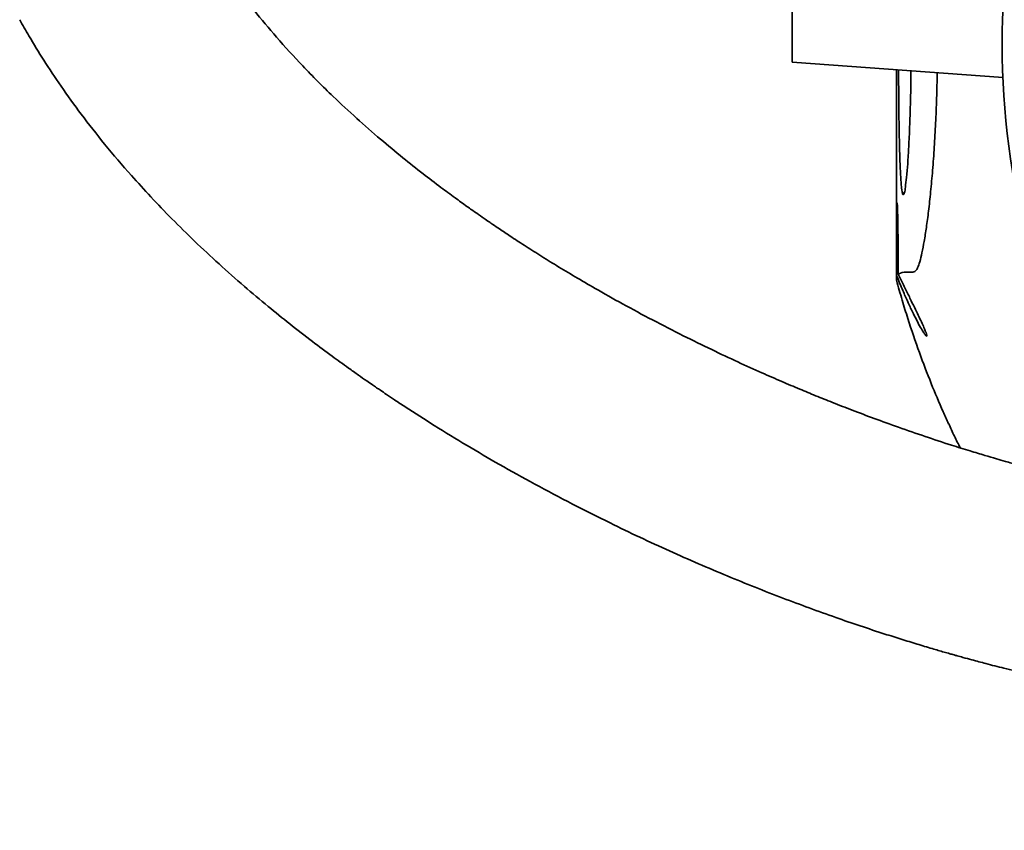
# Model space of a CAD drawing. Header units: millimetres. Extents: x 0 to 11920, y 0 to 8400.
# Tile 51 of 120: x 7617 to 8108, y 1180 to 1585. Entities that reach past the tile are written whole.
import ezdxf

# ---------------------------------------------------------------- set-up
doc = ezdxf.new("R2010")
doc.units = ezdxf.units.MM
doc.header["$LTSCALE"] = 20

msp = doc.modelspace()

# ---------------------------------------------------------------- linework, layer by layer
at = {"color": 7, "linetype": 'Continuous', "lineweight": 35}
for p, q in [((8002.400537, 1564.139197), (8002.400537, 1640.789697)), ((8002.400537, 1564.139197), (8107.574691, 1556.430051)), ((8054.400523, 1560.327718), (8054.400523, 1457.299659)), ((8054.400523, 1457.299659), (8054.433007, 1457.549522)), ((8054.400523, 1457.299659), (8054.400523, 1455.164859)), ((8080.400516, 1383.525798), (8080.400516, 1383.465955))]:
    msp.add_line(p, q, dxfattribs=at)
msp.add_arc((8499.400486, 1572.789738), 392.290473, 89.99999401, 270.00000599, dxfattribs=at)
for points, knots in [([(8177.929808, 1348.537395), (8177.86438, 1348.548432), (8172.831703, 1349.39741), (8163.512978, 1351.293515), (8150.557383, 1354.049616), (8139.480128, 1356.638932), (8130.220929, 1358.935833), (8122.186322, 1361.026414), (8115.252418, 1362.902719), (8109.271475, 1364.576302), (8103.871249, 1366.125552), (8097.96242, 1367.86253), (8090.518555, 1370.116309), (8080.530655, 1373.250175), (8068.597547, 1377.170975), (8055.699582, 1381.630558), (8043.58286, 1386.018679), (8032.630014, 1390.148604), (8022.905695, 1393.946021), (8014.18896, 1397.453704), (8005.752011, 1400.940704), (7996.802458, 1404.739933), (7986.520541, 1409.236528), (7974.848378, 1414.518254), (7961.759807, 1420.673232), (7947.545906, 1427.642179), (7932.698346, 1435.258798), (7918.016693, 1443.150037), (7905.135415, 1450.392355), (7894.1884, 1456.784846), (7884.991513, 1462.323615), (7876.526707, 1467.571755), (7868.796881, 1472.494916), (7862.088666, 1476.875759), (7856.905228, 1480.334048), (7853.396292, 1482.710183), (7850.854727, 1484.447396), (7848.144141, 1486.314182), (7844.470308, 1488.873343), (7839.635775, 1492.29324), (7833.676082, 1496.594162), (7826.345405, 1502.016017), (7817.641009, 1508.658889), (7807.587943, 1516.633194), (7796.520127, 1525.822594), (7784.887885, 1536.008664), (7771.838666, 1548.139628), (7758.421028, 1561.594137), (7745.308914, 1575.979856), (7734.098842, 1589.42295), (7724.614705, 1601.849908), (7716.711274, 1613.163768), (7710.189566, 1623.35663), (7704.858746, 1632.4298), (7700.448804, 1640.576494), (7696.305119, 1648.827044), (7692.056728, 1658.018961), (7687.527702, 1668.889345), (7682.98841, 1681.242877), (7678.600647, 1695.145556), (7674.533069, 1710.672494), (7670.98653, 1727.762574), (7668.221411, 1745.851315), (7666.060059, 1767.21949), (7665.028774, 1791.219725), (7665.493039, 1817.564711), (7666.933637, 1838.527124), (7668.473006, 1853.876984), (7669.591074, 1863.435036), (7670.6514, 1871.492801), (7671.399143, 1876.833188), (7671.801502, 1879.4833), (7671.872993, 1879.954169)], [0, 0, 0, 0, 0.00024256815, 0.01865826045, 0.03475439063, 0.04866677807, 0.06024272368, 0.06962930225, 0.07901695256, 0.08650277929, 0.09233393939, 0.09955520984, 0.10901793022, 0.1207665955, 0.13782315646, 0.15493512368, 0.17065564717, 0.18493301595, 0.19772706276, 0.20881925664, 0.21928224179, 0.23110071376, 0.24436221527, 0.26030708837, 0.27793536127, 0.29723561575, 0.31817657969, 0.3389362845, 0.35816629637, 0.3721970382, 0.38527835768, 0.3974133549, 0.40860655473, 0.41878086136, 0.42670276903, 0.43138611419, 0.43427310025, 0.43795723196, 0.4434180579, 0.45064104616, 0.45960596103, 0.47028584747, 0.4839729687, 0.49963333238, 0.51719253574, 0.53655791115, 0.55615000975, 0.58231756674, 0.60599818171, 0.62728554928, 0.64628706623, 0.66313011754, 0.67772427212, 0.6905132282, 0.70159228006, 0.71158422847, 0.72426124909, 0.73860323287, 0.75462344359, 0.77235930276, 0.79187892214, 0.81327677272, 0.83613853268, 0.85874334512, 0.89176358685, 0.92389185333, 0.9550221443, 0.96854794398, 0.98028696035, 0.99020078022, 0.99825888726, 1, 1, 1, 1]), ([(7616.793235, 1585.28919), (7618.311304, 1582.582176), (7622.137681, 1575.759001), (7628.9874, 1564.680099), (7637.64993, 1551.612153), (7647.753841, 1537.591218), (7659.449972, 1522.645692), (7671.125262, 1508.929806), (7682.396394, 1496.562259), (7692.894547, 1485.651194), (7704.231801, 1474.483437), (7716.289375, 1463.224351), (7728.530954, 1452.381874), (7740.334423, 1442.426485), (7751.686651, 1433.255521), (7762.360151, 1424.972871), (7772.145809, 1417.654301), (7779.82695, 1412.080267), (7785.585514, 1407.991544), (7789.582948, 1405.194446), (7792.581543, 1403.11944), (7794.861473, 1401.554208), (7797.168123, 1399.980129), (7800.17153, 1397.947018), (7804.29465, 1395.185947), (7812.232876, 1389.946461), (7824.227045, 1382.265596), (7839.89654, 1372.67774), (7856.592902, 1362.924756), (7874.118013, 1353.159279), (7892.53285, 1343.402775), (7914.923272, 1332.138493), (7940.640294, 1320.040861), (7969.431069, 1307.569044), (7997.100423, 1296.535774), (8023.342635, 1286.913102), (8043.08713, 1280.260179), (8056.651526, 1275.949356), (8064.518364, 1273.523247), (8071.667915, 1271.382602), (8077.122869, 1269.793259), (8080.758848, 1268.75252), (8082.930968, 1268.137354), (8085.110883, 1267.524717), (8088.075309, 1266.699152), (8092.837151, 1265.394438), (8099.658453, 1263.571607), (8108.669032, 1261.251206), (8119.667717, 1258.553553), (8132.603279, 1255.575542), (8147.413694, 1252.436955), (8164.025859, 1249.285223), (8182.352379, 1246.282778), (8202.285843, 1243.670868), (8221.456004, 1241.751214), (8233.984044, 1241.184195), (8239.336331, 1240.941951)], [0, 0, 0, 0, 0.01264935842, 0.03188338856, 0.05307289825, 0.0765437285, 0.10230499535, 0.13040672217, 0.1499379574, 0.17050082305, 0.19211477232, 0.21479468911, 0.23773398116, 0.25876079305, 0.27772710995, 0.29721404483, 0.31382424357, 0.32753191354, 0.33589585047, 0.34261037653, 0.34741779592, 0.35075892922, 0.35388244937, 0.35880011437, 0.36554174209, 0.37410812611, 0.39756810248, 0.42359038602, 0.44897828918, 0.4763765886, 0.50535740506, 0.53391350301, 0.57853070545, 0.62117654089, 0.66178205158, 0.69992851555, 0.73508924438, 0.74669515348, 0.75794080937, 0.76864390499, 0.77711425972, 0.78109929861, 0.78405913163, 0.78631593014, 0.79032875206, 0.79660179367, 0.80644027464, 0.8191073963, 0.83452610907, 0.85259792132, 0.87320919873, 0.89622933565, 0.92151082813, 0.94889065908, 0.97816483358, 1, 1, 1, 1]), ([(8055.249353, 1458.314369), (8055.343894, 1458.357411), (8056.529233, 1458.897067), (8058.313498, 1459.294447), (8060.522059, 1459.199895), (8062.172567, 1459.09392), (8064.034016, 1459.646796), (8065.230973, 1461.769626), (8066.161753, 1464.794476), (8067.230319, 1469.22693), (8068.301553, 1474.943422), (8069.387449, 1481.888506), (8070.460507, 1490.138659), (8071.489716, 1499.653102), (8072.446188, 1510.343026), (8073.274857, 1521.767807), (8073.942988, 1533.761535), (8074.457022, 1546.139305), (8074.640654, 1554.567143), (8074.733694, 1558.837244)], [0, 0, 0, 0, 0.0028617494, 0.0358798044, 0.0487824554, 0.0636514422, 0.0817395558, 0.0981508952, 0.1277136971, 0.1697293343, 0.2232479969, 0.2880053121, 0.3632531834, 0.4523765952, 0.5515487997, 0.6588290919, 0.7678376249, 0.882371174, 1, 1, 1, 1]), ([(8061.621089, 1559.798429), (8061.607286, 1558.184726), (8061.559252, 1552.569349), (8061.34467, 1543.234948), (8060.988743, 1532.186792), (8060.552404, 1522.311639), (8060.00123, 1513.847798), (8059.572566, 1507.18264), (8058.769607, 1502.115261), (8058.744444, 1499.551097), (8057.555438, 1497.379162), (8056.997635, 1500.441782), (8056.725994, 1503.022691), (8056.335323, 1508.771453), (8056.062564, 1515.721989), (8055.81979, 1524.512136), (8055.639571, 1534.595817), (8055.512098, 1545.792628), (8055.449807, 1554.468037), (8055.434009, 1559.372919), (8055.431177, 1560.252139)], [0, 0, 0, 0, 0.038839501, 0.1351540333, 0.2247327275, 0.3047937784, 0.3733319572, 0.4280266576, 0.4677819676, 0.4912369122, 0.4988831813, 0.5103581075, 0.5378305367, 0.5810698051, 0.6386998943, 0.7095019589, 0.791154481, 0.8819498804, 0.9788390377, 1, 1, 1, 1]), ([(8055.249353, 1458.314369), (8055.248316, 1461.281903), (8055.246648, 1466.059858), (8055.206123, 1472.528507), (8055.157819, 1477.564233), (8055.096949, 1482.082187), (8055.023529, 1486.055545), (8054.955828, 1489.077955), (8054.861613, 1491.818574), (8054.828975, 1492.582936), (8054.733971, 1494.059187), (8054.704568, 1493.860223), (8054.703225, 1493.851135)], [0, 0, 0, 0, 0.2500536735, 0.4026053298, 0.5452959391, 0.6739144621, 0.7850331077, 0.8752177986, 0.9422277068, 0.9838283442, 0.9992613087, 1, 1, 1, 1]), ([(8054.64213, 1493.458698), (8054.62171, 1493.006792), (8054.567156, 1491.799522), (8054.535625, 1489.556618), (8054.497941, 1486.479188), (8054.473959, 1482.657317), (8054.454923, 1478.196272), (8054.442863, 1473.22523), (8054.435676, 1468.030167), (8054.432298, 1462.763736), (8054.43277, 1459.294507), (8054.433007, 1457.549522)], [0, 0, 0, 0, 0.0377888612, 0.100953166, 0.1873672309, 0.2949037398, 0.4202315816, 0.5600452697, 0.7101824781, 0.8542248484, 1, 1, 1, 1]), ([(8054.400523, 1455.164859), (8055.318575, 1451.866389), (8057.101212, 1445.461551), (8060.824479, 1433.390237), (8065.555031, 1419.458775), (8071.495307, 1403.966221), (8076.456091, 1392.162214), (8079.488724, 1385.52219), (8080.400516, 1383.525798)], [0, 0, 0, 0, 0.1346209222, 0.2614014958, 0.4966669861, 0.7129748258, 0.9137029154, 1, 1, 1, 1]), ([(8054.433007, 1457.549522), (8055.453667, 1455.034198), (8057.23425, 1450.64611), (8059.893462, 1444.611227), (8062.208407, 1439.636369), (8064.390969, 1435.305959), (8066.183148, 1431.933354), (8067.81816, 1429.300355), (8068.533112, 1428.129709), (8069.564048, 1427.026479), (8069.53716, 1428.198211), (8069.037438, 1429.197683), (8068.289993, 1431.249167), (8067.126822, 1433.742785), (8065.628175, 1436.95968), (8063.800427, 1440.7216), (8061.615487, 1445.185234), (8059.172607, 1450.169095), (8056.999676, 1454.644245), (8055.688908, 1457.392697), (8055.249353, 1458.314369)], [0, 0, 0, 0, 0.1194778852, 0.2084342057, 0.2900671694, 0.3614159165, 0.4203953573, 0.4620950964, 0.4884691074, 0.4978362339, 0.5052247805, 0.5244445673, 0.5552283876, 0.596751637, 0.6473360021, 0.7107518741, 0.7810600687, 0.8659836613, 0.9550586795, 1, 1, 1, 1]), ([(8080.544253, 1383.529136), (8081.41694, 1381.443467), (8083.139832, 1377.325864), (8085.257355, 1373.396706), (8086.3023, 1371.457765)], [0, 0, 0, 0, 0.5065250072, 1, 1, 1, 1])]:
    msp.add_open_spline(points, degree=3, knots=knots, dxfattribs=at)

doc.saveas('drawing.dxf')
